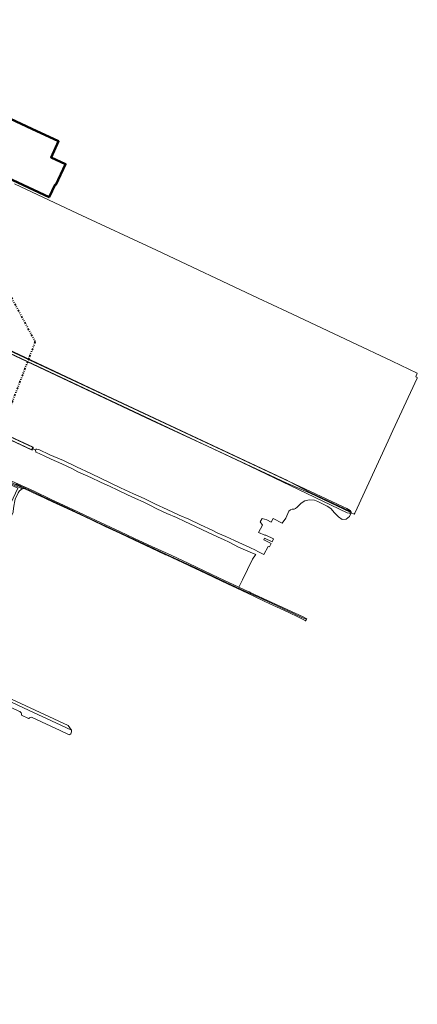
# Model space of a CAD drawing. Header units: metres. Extents: x 113441 to 115918, y 474822 to 477887.
# Tile 54 of 145: x 115405 to 115918, y 474840 to 476109. Entities that reach past the tile are written whole.
import ezdxf

# ---------------------------------------------------------------- set-up
doc = ezdxf.new("R2010")
doc.units = ezdxf.units.M
doc.linetypes.add('AL-TEKENBLADGRENS', pattern=[11.5, 2.5, -1.5, 1, -1.5, 1, -1.5, 2.5])
for name, color, linetype, lineweight in [('B-WE-GR-BOUWLAND-GV', 252, 'Continuous', 13), ('B-WE-GR-GRAS-GV', 252, 'Continuous', 13), ('B-WE-OG-BEBOUWING-GV', 7, 'Continuous', 50), ('B-WE-OG-TERREIN_ERF-GV', 252, 'Continuous', 18), ('B-WE-OG-WATER-GV', 252, 'Continuous', 18), ('B-WE-OG-WATER_SLOOT-GV', 252, 'Continuous', 18), ('B-WE-VH-VERHARDING_GESLOTEN-GV', 252, 'Continuous', 18), ('X-XX-AL-TEKENBLADGRENS-G', 252, 'AL-TEKENBLADGRENS', 35)]:
    doc.layers.add(name, color=color, linetype=linetype, lineweight=lineweight)

msp = doc.modelspace()

# ---------------------------------------------------------------- linework, layer by layer
at = {"layer": 'B-WE-GR-BOUWLAND-GV'}
msp.add_lwpolyline([(115359.449, 475698.412), (115517.86, 475624.25), (115744.352, 475517.775), (115750, 475515.295), (115752.981, 475513.737), (115821.957, 475481.283), (115827.355, 475478.675), (115831.799, 475476.188), (115832.899, 475474.221), (115832.892, 475473.389), (115836.963, 475471.434), (115837.797, 475472.753), (115838.322, 475473.895), (115880.821, 475566.246), (115886.875, 475579.402), (115918.325, 475646.655), (115917.927, 475647.123), (115918.033, 475647.864), (115916.445, 475648.71), (115918.223, 475653.217), (115885.924, 475668.705), (115832.946, 475693.732), (115750, 475732.789), (115712.9, 475750), (115581.78, 475811.68), (115479.78, 475859.08), (115398.62, 475897.31)], dxfattribs=at)
at = {"layer": 'B-WE-GR-GRAS-GV'}
for points in [[(115149.334, 475684.391), (115422.705, 475557.938), (115422.709, 475557.089), (115422.526, 475556.324), (115422.262, 475555.69), (115425.903, 475553.889), (115426.165, 475555.048), (115426.679, 475555.246), (115427.367, 475555.51), (115430.053, 475554.709), (115444.349, 475548.024), (115461.683, 475540.687), (115478.538, 475532.504), (115496.952, 475523.95), (115535.46, 475505.651), (115552.238, 475497.963), (115565.746, 475491.667), (115573.551, 475487.869), (115580.522, 475484.42), (115595.459, 475477.376), (115611.226, 475470.283), (115623.344, 475465.03), (115638.495, 475457.995), (115653.465, 475450.8), (115661.101, 475447.033), (115671.376, 475442.767), (115682.655, 475437.416), (115692.892, 475432.853), (115702.325, 475428.423), (115709.403, 475424.989), (115712.377, 475423.636), (115720.414, 475419.508), (115725.871, 475430.042), (115727.689, 475429.353), (115729.876, 475433.892), (115720.341, 475438.562), (115721.082, 475440.573), (115730.89, 475435.996), (115732.754, 475439.863), (115722.909, 475444.663), (115721.394, 475444.645), (115713.591, 475447.944), (115718.504, 475457.554), (115715.47, 475461.696), (115717.95, 475466.056), (115724.01, 475464.255), (115729.852, 475461.425), (115732.141, 475466.149), (115743.932, 475460.07), (115748.577, 475466.33), (115752.752, 475475.379), (115754.578, 475477.046), (115756.801, 475477.839), (115759.261, 475477.919), (115761.325, 475478.792), (115763.182, 475480.459), (115765.405, 475482.681), (115768.421, 475485.698), (115773.342, 475488.873), (115778.899, 475489.984), (115785.725, 475489.666), (115790.011, 475488.079), (115802.076, 475482.046), (115806.68, 475478.871), (115811.601, 475473.474), (115816.522, 475467.918), (115821.285, 475464.743), (115826.524, 475465.219), (115830.969, 475468.711), (115832.892, 475473.389), (115832.022, 475472.779), (115830.392, 475472.662), (115827.757, 475473.247), (115692.336, 475538.142), (115647.637, 475559.166), (115576, 475592.48), (115360.236, 475693.762)], [(115395.299, 475514.246), (115423.889, 475501.062), (115445.09, 475490.992), (115480.412, 475474.458), (115503.913, 475463.239), (115534.728, 475449.104), (115552.795, 475440.491), (115575.673, 475429.91), (115600.616, 475418.536), (115623.345, 475407.964), (115643.464, 475398.346), (115662.35, 475389.511), (115688.098, 475377.415), (115692.932, 475386.75), (115705.888, 475413.508), (115709.682, 475419.175), (115709.984, 475419.625), (115702.861, 475422.389), (115696.826, 475425.056), (115687.54, 475429.071), (115675.693, 475435.29), (115668.144, 475438.71), (115665.17, 475440.062), (115654.866, 475444.928), (115641.374, 475451.48), (115631.16, 475456.062), (115618.279, 475462.129), (115607.477, 475467.238), (115595.186, 475472.458), (115582.257, 475478.421), (115573.451, 475482.984), (115564.462, 475487.322), (115554.942, 475491.736), (115544.382, 475496.596), (115530.91, 475502.783), (115522.048, 475507.114), (115509.451, 475512.929), (115497.254, 475518.634), (115480.238, 475526.272), (115472.681, 475530.29), (115459.521, 475536.331), (115446.005, 475542.478), (115437.641, 475546.203), (115430.556, 475549.531), (115425.999, 475551.555), (115425.987, 475551.849), (115425.903, 475553.889), (115422.262, 475555.69), (115422.03, 475555.133), (115421.237, 475554.072), (115247.474, 475635.412)]]:
    msp.add_lwpolyline(points, dxfattribs=at)
at = {"layer": 'B-WE-OG-BEBOUWING-GV'}
msp.add_lwpolyline([(115421.01, 475968.265), (115330.49, 476010.407), (115320.797, 475989.549), (115315.993, 475991.789), (115311.983, 475983.184), (115315.354, 475981.612), (115311.874, 475974.142), (115310.94, 475974.577), (115302.523, 475956.511), (115286.153, 475964.139), (115281.204, 475953.516), (115287.923, 475950.386), (115288.898, 475949.932), (115291.421, 475948.757), (115291.771, 475948.594), (115294.112, 475947.503), (115294.978, 475949.362), (115443.343, 475880.046), (115451.238, 475896.56), (115452.145, 475896.139), (115464.463, 475922.69), (115445.784, 475931.356), (115455.524, 475952.197)], close=True, dxfattribs=at)
at = {"layer": 'B-WE-OG-TERREIN_ERF-GV'}
msp.add_lwpolyline([(115396.717, 475474.249), (115396.825, 475475.631), (115397.934, 475481.714), (115399.1, 475488.712), (115399.567, 475490.712), (115402.779, 475498.308), (115403.192, 475499.094), (115405.225, 475501.53), (115408.599, 475504.223), (115408.781, 475504.243), (115403.824, 475506.53), (115249.72, 475577.637), (115249.34, 475576.81), (115403.14, 475505.1), (115384.27, 475465.35), (115383.74, 475464.074), (115385.954, 475463.048), (115390.675, 475460.859)], close=True, dxfattribs=at)
msp.add_lwpolyline([(115365.788, 475242.772), (115416.654, 475218.975), (115458.484, 475199.425), (115472.248, 475192.98), (115467.838, 475199.071), (115309.136, 475272.818)], dxfattribs=at)
at = {"layer": 'B-WE-OG-WATER-GV'}
for points in [[(115780.176, 475499.524), (115752.981, 475513.737), (115202.94, 475770.528), (115202.515, 475769.592), (115202.129, 475768.742), (115393.357, 475678.768), (115647.637, 475559.166), (115728.72, 475521.46), (115750, 475511.692), (115779.888, 475498.694), (115831.631, 475474.288), (115831.955, 475475.203)], [(115420.784, 475555.045), (115421.446, 475555.706), (115421.975, 475557.162), (115421.76, 475557.775), (115272.405, 475626.918), (115149.19, 475683.96), (115148.706, 475682.346), (115148.694, 475682.308), (115148.59, 475681.96), (115275, 475622.808), (115420.103, 475554.841)]]:
    msp.add_lwpolyline(points, close=True, dxfattribs=at)
msp.add_lwpolyline([(115395.446, 475511.822), (115409.111, 475505.58), (115411.202, 475504.508), (115429.323, 475496.085), (115430.258, 475495.663), (115447.871, 475487.655), (115461.98, 475481), (115483.288, 475470.923), (115497.039, 475464.697), (115515.731, 475455.831), (115534.746, 475447.009), (115553.628, 475438.11), (115574.42, 475428.322), (115593.522, 475419.196), (115595.085, 475418.563), (115622.731, 475405.674), (115625.064, 475404.374), (115645.579, 475394.945), (115656.216, 475389.811), (115674.33, 475381.281), (115685.43, 475376.033), (115707.546, 475365.905), (115710.665, 475364.192), (115729.083, 475355.729), (115736.827, 475352.165), (115752.563, 475344.874), (115765.184, 475339.018), (115773.691, 475334.659), (115774.259, 475334.1), (115774.32, 475334.064), (115775.624, 475336.63), (115774.469, 475336.17), (115768.483, 475338.81), (115736.816, 475353.683), (115709.527, 475366.486), (115696.008, 475372.335), (115671.871, 475383.273), (115633.708, 475401.523), (115594.041, 475419.975), (115572.766, 475429.879), (115540.471, 475444.962), (115505.416, 475461.329), (115466.525, 475479.54), (115445.176, 475489.641), (115422.548, 475500.463), (115400.219, 475510.604)], dxfattribs=at)
at = {"layer": 'B-WE-OG-WATER_SLOOT-GV'}
for points in [[(115202.129, 475768.742), (115201.824, 475768.07), (115249.533, 475746.024), (115275, 475734.053), (115360.236, 475693.762), (115576, 475592.48), (115647.637, 475559.166), (115393.357, 475678.768)], [(115202.94, 475770.528), (115752.981, 475513.737), (115750, 475515.295), (115744.352, 475517.775), (115517.86, 475624.25), (115359.449, 475698.412), (115248.102, 475750), (115203.132, 475770.95)], [(115149.334, 475684.391), (115149.089, 475684.506), (115148.503, 475684.224), (115147.868, 475683.549), (115147.392, 475682.438), (115147.282, 475681.073), (115179.883, 475665.66), (115245.6, 475635.21), (115247.474, 475635.412), (115421.237, 475554.072), (115422.03, 475555.133), (115422.262, 475555.69), (115422.526, 475556.324), (115422.709, 475557.089), (115422.705, 475557.938)], [(115148.59, 475681.96), (115148.694, 475682.308), (115148.706, 475682.346), (115149.19, 475683.96), (115272.405, 475626.918), (115421.76, 475557.775), (115421.975, 475557.162), (115421.446, 475555.706), (115420.784, 475555.045), (115420.103, 475554.841), (115275, 475622.808)]]:
    msp.add_lwpolyline(points, close=True, dxfattribs=at)
for points in [[(115400.219, 475510.604), (115422.548, 475500.463), (115445.176, 475489.641), (115466.525, 475479.54), (115505.416, 475461.329), (115540.471, 475444.962), (115572.766, 475429.879), (115594.041, 475419.975), (115633.708, 475401.523), (115671.871, 475383.273), (115696.008, 475372.335), (115709.527, 475366.486), (115736.816, 475353.683), (115768.483, 475338.81), (115774.469, 475336.17), (115775.624, 475336.63), (115771.043, 475339.44), (115703.479, 475370.199), (115701.213, 475371.303), (115701.013, 475371.4), (115688.704, 475377.13), (115688.098, 475377.415), (115662.35, 475389.511), (115643.464, 475398.346), (115623.345, 475407.964), (115600.616, 475418.536), (115575.673, 475429.91), (115552.795, 475440.491), (115534.728, 475449.104), (115503.913, 475463.239), (115480.412, 475474.458), (115445.09, 475490.992), (115423.889, 475501.062), (115395.299, 475514.246)], [(115403.824, 475506.53), (115408.781, 475504.243), (115411.202, 475504.508), (115409.111, 475505.58), (115395.446, 475511.822)]]:
    msp.add_lwpolyline(points, dxfattribs=at)
at = {"layer": 'B-WE-VH-VERHARDING_GESLOTEN-GV'}
for points in [[(115421.243, 475209.658), (115457.666, 475192.617), (115469.259, 475187.206), (115470.153, 475187.603), (115471.366, 475188.651), (115472.023, 475190.935), (115472.257, 475192.51), (115472.248, 475192.98), (115458.484, 475199.425), (115416.654, 475218.975), (115365.788, 475242.772), (115312.927, 475267.512)], [(115328.28, 475253.133), (115364.075, 475236.455), (115404.409, 475217.587), (115405.321, 475217.154)], [(115407.755, 475212.666), (115407.719, 475212.42), (115416.832, 475208.163), (115417.002, 475208.379)]]:
    msp.add_lwpolyline(points, dxfattribs=at)
for points in [[(115405.321, 475217.154, -0.34289676), (115407.755, 475212.666)], [(115417.002, 475208.379, -0.31516156), (115421.243, 475209.658)]]:
    msp.add_lwpolyline(points, format="xyb", dxfattribs=at)
at = {"layer": 'X-XX-AL-TEKENBLADGRENS-G'}
msp.add_lwpolyline([(114444.131, 477518.262), (115425.394, 475693.653), (115098.243, 474839.844), (114578.24, 475162.508), (113568.556, 477049.85), (114444.131, 477518.262)], dxfattribs=at)

doc.saveas('drawing.dxf')
